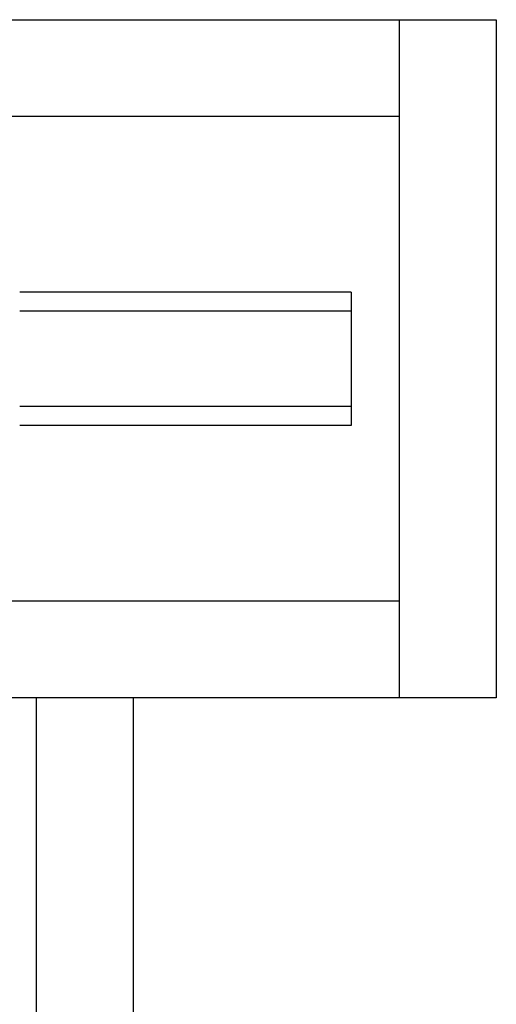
# Model space of a CAD drawing. Header units: inches. Extents: x 2954 to 6480, y 249 to 2776.
# Tile 57 of 105: x 3364 to 3489, y 1898 to 2156. Entities that reach past the tile are written whole.
import ezdxf

# ---------------------------------------------------------------- set-up
doc = ezdxf.new("R2010")
doc.units = ezdxf.units.IN
doc.header["$MEASUREMENT"] = 0
doc.layers.add('LV_PANEL MOUNT', color=7, linetype='Continuous')

msp = doc.modelspace()

# ---------------------------------------------------------------- linework, layer by layer
at = {"layer": 'LV_PANEL MOUNT'}
for p, q in [((3228.42, 2156.36), (3463.35, 2156.36)), ((3463.35, 1978.6), (3463.35, 2156.36)), ((3463.35, 2156.36), (3488.75, 2156.36)), ((3488.75, 2156.36), (3488.75, 1978.6)), ((3463.35, 2130.96), (3228.42, 2130.96)), ((3450.65, 2084.96), (3363.74, 2084.96)), ((3450.65, 2084.96), (3450.65, 2049.96)), ((3450.65, 2084.96), (3450.65, 2049.96)), ((3450.65, 2079.96), (3363.74, 2079.96)), ((3450.65, 2054.96), (3363.74, 2054.96)), ((3450.65, 2049.96), (3363.74, 2049.96)), ((3228.42, 2004), (3463.35, 2004)), ((3488.75, 1978.6), (3228.42, 1978.6)), ((3368.12, 1521.36), (3368.12, 1978.6)), ((3393.52, 1978.6), (3393.52, 1521.36))]:
    msp.add_line(p, q, dxfattribs=at)

doc.saveas('drawing.dxf')
